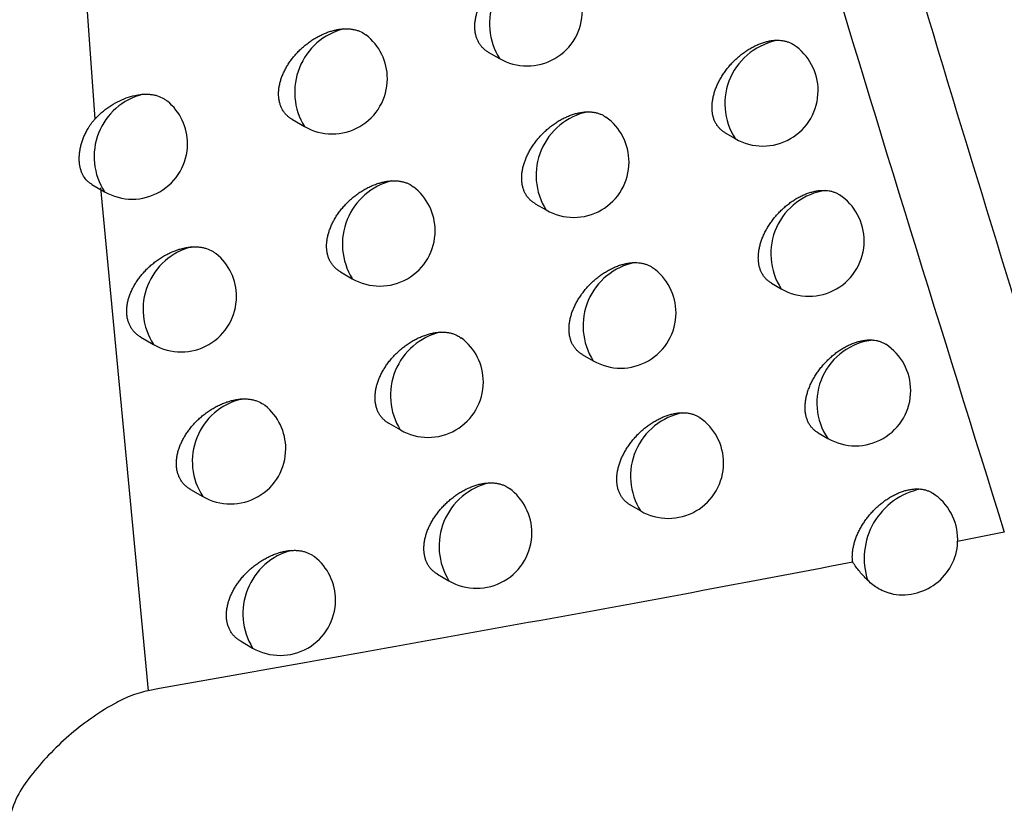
# Model space of a CAD drawing. Header units: millimetres. Extents: x -0.387 to 0.594, y -0.166 to 0.447.
# Tile 103 of 109: x 0.466 to 0.475, y 0.198 to 0.205. Entities that reach past the tile are written whole.
import ezdxf

# ---------------------------------------------------------------- set-up
doc = ezdxf.new("R2010")
doc.units = ezdxf.units.MM
doc.layers.add('FORMAT', color=7, linetype='Continuous')

msp = doc.modelspace()

# ---------------------------------------------------------------- linework, layer by layer
at = {"layer": 'FORMAT', "color": 7, "linetype": 'Continuous', "lineweight": 25}
for p, q in [((0.465969, 0.212741), (0.466546, 0.204415)), ((0.470106, 0.205022), (0.470207, 0.204964)), ((0.468334, 0.204412), (0.468443, 0.204349)), ((0.472248, 0.204293), (0.472339, 0.20424)), ((0.466521, 0.203826), (0.466635, 0.20376)), ((0.466599, 0.203796), (0.467029, 0.199249)), ((0.470529, 0.203652), (0.470629, 0.203595)), ((0.468768, 0.203037), (0.468875, 0.202974)), ((0.472666, 0.202934), (0.472756, 0.202882)), ((0.466963, 0.202446), (0.467078, 0.202379)), ((0.470956, 0.202288), (0.471054, 0.202232)), ((0.469205, 0.201667), (0.469311, 0.201606)), ((0.473089, 0.201581), (0.473177, 0.20153)), ((0.467411, 0.201069), (0.467524, 0.201004)), ((0.471388, 0.20093), (0.471484, 0.200874)), ((0.474773, 0.200682), (0.474349, 0.200597)), ((0.469646, 0.200302), (0.46975, 0.200242)), ((0.467863, 0.199699), (0.467974, 0.199635))]:
    msp.add_line(p, q, dxfattribs=at)
for centre, radius, start, end in [((0.470704, 0.205276), 0.0005872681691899, 102.330238, 212.190365), ((0.470457, 0.205397), 0.0005, 240.0017, 0), ((0.468945, 0.20466), 0.0005907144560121, 104.284497, 211.803423), ((0.468693, 0.204782), 0.0005, 0, 52.218135), ((0.472826, 0.204556), 0.0005803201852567, 98.817652, 212.965358), ((0.472589, 0.204673), 0.0005, 0, 56.188195), ((0.468693, 0.204782), 0.0005, 240.0017, 0), ((0.472589, 0.204673), 0.0005, 240.0017, 0), ((0.46712, 0.204078), 0.0005797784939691, 103.91445, 213.30853), ((0.466885, 0.204193), 0.0005000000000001, 360, 50.367724), ((0.471124, 0.203908), 0.000586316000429, 101.845878, 212.298604), ((0.470879, 0.204028), 0.0005, 0, 54.411218), ((0.466885, 0.204193), 0.0005000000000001, 240.0017, 360), ((0.470879, 0.204028), 0.0005, 240.0017, 0), ((0.469376, 0.203286), 0.0005900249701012, 103.915799, 211.882977), ((0.469125, 0.203407), 0.0005, 0, 52.692665), ((0.47324, 0.203199), 0.0005787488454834, 98.097968, 213.14406), ((0.473006, 0.203315), 0.0005, 0, 56.500653), ((0.469125, 0.203407), 0.0005, 240.0017, 0), ((0.467562, 0.202698), 0.0005792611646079, 103.613343, 213.382294), ((0.473006, 0.203315), 0.0005, 240.0017, 0), ((0.467328, 0.202812), 0.0005, 0, 50.808663), ((0.471548, 0.202546), 0.0005852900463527, 101.330763, 212.415098), ((0.471304, 0.202665), 0.0005, 0, 54.759158), ((0.467328, 0.202812), 0.0005, 240.0017, 0), ((0.471304, 0.202665), 0.0005, 240.0017, 0), ((0.46981, 0.201918), 0.0005892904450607, 103.525367, 211.967517), ((0.469561, 0.202039), 0.0005, 0, 53.095411), ((0.473649, 0.201851), 0.0005714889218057, 96.424432, 214.241067), ((0.473427, 0.201963), 0.0005, 0, 56.800576), ((0.469561, 0.202039), 0.0005, 240.0017, 0), ((0.473427, 0.201963), 0.0005, 240.0017, 0), ((0.468007, 0.201323), 0.000578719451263, 103.295674, 213.459501), ((0.467774, 0.201437), 0.0005000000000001, 0, 51.235089), ((0.471976, 0.201188), 0.0005841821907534, 100.782459, 212.540817), ((0.471734, 0.201307), 0.0005, 0, 55.093325), ((0.467774, 0.201437), 0.0005000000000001, 240.0017, 0), ((0.471734, 0.201307), 0.0005, 240.0017, 0), ((0.470249, 0.200555), 0.0005885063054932, 103.11175, 212.05755), ((0.47, 0.200675), 0.0005, 0, 53.485431), ((0.474144, 0.200446), 0.0006384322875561, 101.583365, 198.277001), ((0.473852, 0.200616), 0.0005, 0, 57.199381), ((0.47, 0.200675), 0.0005, 240.0017, 0), ((0.473852, 0.200616), 0.0005, 260.457349, 0), ((0.468477, 0.199946), 0.0005913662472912, 104.768042, 211.73288), ((0.468224, 0.200068), 0.0005, 0, 51.647056), ((0.468224, 0.200068), 0.0005, 240.0017, 0)]:
    msp.add_arc(centre, radius, start, end, dxfattribs=at)
for points, knots in [([(0.4875129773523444, 0.1841416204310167), (0.4868333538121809, 0.1863377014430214), (0.4854589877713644, 0.1907787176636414), (0.4835633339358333, 0.1976200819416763), (0.4817841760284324, 0.2046273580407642), (0.4801489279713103, 0.211760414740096), (0.4786557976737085, 0.2190075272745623), (0.4773053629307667, 0.2263641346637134), (0.4760973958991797, 0.2338289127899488), (0.475033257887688, 0.2414054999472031), (0.473908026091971, 0.2508245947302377), (0.4728484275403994, 0.2621778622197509), (0.4720413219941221, 0.2755886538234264), (0.4716182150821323, 0.2892640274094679), (0.4716877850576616, 0.298592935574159), (0.4717225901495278, 0.3032600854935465)], [0, 0, 0, 0, 0.0622011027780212, 0.1257859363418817, 0.1893965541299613, 0.2530847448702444, 0.3167987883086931, 0.3803835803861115, 0.4439938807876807, 0.5076814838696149, 0.5713950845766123, 0.6782397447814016, 0.7852056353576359, 0.892540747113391, 0.9999999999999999, 0.9999999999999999, 0.9999999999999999, 0.9999999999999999]), ([(0.4757252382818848, 0.1999914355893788), (0.4747762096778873, 0.2030641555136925), (0.4728774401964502, 0.2092119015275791), (0.4703830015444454, 0.2184078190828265), (0.4681327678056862, 0.2274445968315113), (0.4668248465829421, 0.2333969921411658), (0.4661706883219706, 0.2363740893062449)], [0, 0, 0, 0, 0.2640831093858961, 0.528364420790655, 0.7641109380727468, 1, 1, 1, 1]), ([(0.4688779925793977, 0.2213939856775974), (0.4697293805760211, 0.218144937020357), (0.4710785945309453, 0.2129960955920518), (0.4730748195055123, 0.2061309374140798), (0.4742071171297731, 0.2024982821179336), (0.4747733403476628, 0.2006817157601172)], [0, 0, 0, 0, 0.4609146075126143, 0.7304218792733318, 1, 1, 1, 1]), ([(0.4701059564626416, 0.2050222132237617), (0.4701046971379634, 0.2050228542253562), (0.4700946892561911, 0.2050279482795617), (0.470077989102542, 0.2050403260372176), (0.4700559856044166, 0.2050594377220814), (0.47003656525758, 0.205081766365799), (0.4700201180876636, 0.2051062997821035), (0.4700067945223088, 0.2051326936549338), (0.4699964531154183, 0.205160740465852), (0.4699889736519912, 0.205190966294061), (0.4699846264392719, 0.2052225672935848), (0.4699833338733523, 0.2052550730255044), (0.4699849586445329, 0.2052883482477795), (0.4699895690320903, 0.2053228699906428), (0.4699971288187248, 0.2053579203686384), (0.4700074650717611, 0.2053930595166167), (0.4700204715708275, 0.2054282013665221), (0.4700362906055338, 0.2054636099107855), (0.4700547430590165, 0.2054987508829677), (0.470075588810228, 0.2055332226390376), (0.4700987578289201, 0.2055669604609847), (0.470124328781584, 0.2055999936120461), (0.4701520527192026, 0.2056319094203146), (0.4701816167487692, 0.2056623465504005), (0.4702129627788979, 0.2056912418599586), (0.4702460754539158, 0.205718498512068), (0.4702805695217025, 0.2057437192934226), (0.4703160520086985, 0.2057666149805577), (0.4703524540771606, 0.2057871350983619), (0.470389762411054, 0.2058051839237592), (0.4704273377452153, 0.2058203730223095), (0.4704647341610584, 0.2058325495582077), (0.4705018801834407, 0.2058417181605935), (0.4705388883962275, 0.20584779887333), (0.4705643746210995, 0.205849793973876), (0.4705774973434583, 0.2058501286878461), (0.4705786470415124, 0.205850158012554)], [0, 0, 0, 0, 0.0044329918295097, 0.0352290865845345, 0.0662477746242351, 0.0979781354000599, 0.1299583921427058, 0.1599327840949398, 0.1901215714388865, 0.2209910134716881, 0.252097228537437, 0.2815506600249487, 0.3112096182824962, 0.3415146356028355, 0.3720416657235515, 0.4015005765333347, 0.4311597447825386, 0.46144340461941, 0.4919397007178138, 0.5219095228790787, 0.552079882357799, 0.5828738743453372, 0.6138796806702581, 0.6446400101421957, 0.6756062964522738, 0.7072152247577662, 0.7390435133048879, 0.7705316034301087, 0.802234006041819, 0.8346105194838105, 0.8672195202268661, 0.89904200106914, 0.9310865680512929, 0.9638361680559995, 0.9968316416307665, 1, 1, 1, 1]), ([(0.4683340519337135, 0.2044123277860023), (0.4683326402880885, 0.2044130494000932), (0.4683222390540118, 0.2044183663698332), (0.4683049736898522, 0.2044311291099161), (0.4682823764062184, 0.204450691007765), (0.4682624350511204, 0.2044734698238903), (0.4682456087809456, 0.2044983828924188), (0.4682320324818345, 0.2045250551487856), (0.4682215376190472, 0.2045532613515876), (0.4682139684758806, 0.2045836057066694), (0.4682096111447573, 0.2046152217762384), (0.4682083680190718, 0.2046476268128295), (0.4682100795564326, 0.2046806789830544), (0.4682148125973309, 0.2047149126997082), (0.4682225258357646, 0.2047496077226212), (0.4682330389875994, 0.2047843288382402), (0.4682462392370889, 0.2048189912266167), (0.4682622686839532, 0.2048538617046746), (0.4682809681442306, 0.2048884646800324), (0.4683021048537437, 0.2049224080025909), (0.4683256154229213, 0.2049556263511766), (0.468351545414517, 0.2049881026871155), (0.4683797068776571, 0.2050195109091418), (0.468409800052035, 0.2050494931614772), (0.4684417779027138, 0.205077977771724), (0.4684755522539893, 0.2051048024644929), (0.4685108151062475, 0.2051296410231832), (0.4685471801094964, 0.2051521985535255), (0.4685845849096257, 0.2051724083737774), (0.4686229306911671, 0.2051901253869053), (0.4686603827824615, 0.2052045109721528), (0.4686964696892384, 0.2052157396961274), (0.4687310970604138, 0.2052240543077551), (0.4687656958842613, 0.2052300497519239), (0.4687883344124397, 0.2052317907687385), (0.4687996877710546, 0.2052326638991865)], [0, 0, 0, 0, 0.004933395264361, 0.03635005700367, 0.0679963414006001, 0.1003796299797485, 0.1330229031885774, 0.1633709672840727, 0.1939379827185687, 0.2252015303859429, 0.2567078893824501, 0.2863745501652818, 0.3162486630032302, 0.3467745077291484, 0.3775240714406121, 0.4071811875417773, 0.4370389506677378, 0.4675207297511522, 0.4982142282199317, 0.5285061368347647, 0.5589988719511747, 0.5901138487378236, 0.6214392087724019, 0.6527369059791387, 0.6842420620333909, 0.7163924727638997, 0.7487623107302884, 0.7810142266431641, 0.8134841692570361, 0.8466389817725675, 0.8800296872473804, 0.9095869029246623, 0.9393119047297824, 0.9695645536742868, 1, 1, 1, 1]), ([(0.4687996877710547, 0.2052326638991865), (0.4688108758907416, 0.2052329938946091), (0.4688333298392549, 0.2052336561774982), (0.4688658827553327, 0.205230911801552), (0.468897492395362, 0.2052253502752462), (0.4689371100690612, 0.2052137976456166), (0.4689716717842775, 0.2051978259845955), (0.4689931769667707, 0.2051816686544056), (0.4689993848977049, 0.2051770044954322)], [0, 0, 0, 0, 0.1448973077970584, 0.2908010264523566, 0.4398785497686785, 0.5900525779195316, 0.8816599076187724, 1, 1, 1, 1]), ([(0.472248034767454, 0.204293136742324), (0.4722469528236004, 0.2042936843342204), (0.4722373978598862, 0.2042985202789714), (0.4722213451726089, 0.2043104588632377), (0.4722000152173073, 0.2043290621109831), (0.4721811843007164, 0.204350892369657), (0.4721651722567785, 0.2043750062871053), (0.472152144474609, 0.2044010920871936), (0.4721419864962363, 0.2044289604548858), (0.4721346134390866, 0.2044590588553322), (0.4721302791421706, 0.2044906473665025), (0.4721289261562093, 0.204523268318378), (0.4721304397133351, 0.2045567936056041), (0.4721348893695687, 0.2045916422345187), (0.4721422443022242, 0.2046270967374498), (0.4721523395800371, 0.2046627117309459), (0.4721650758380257, 0.2046983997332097), (0.4721805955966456, 0.2047344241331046), (0.4721986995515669, 0.2047701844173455), (0.472219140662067, 0.2048052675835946), (0.4722418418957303, 0.2048396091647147), (0.4722669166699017, 0.2048732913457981), (0.4722940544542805, 0.2049058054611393), (0.4723229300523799, 0.2049367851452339), (0.4723534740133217, 0.2049661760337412), (0.4723857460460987, 0.2049939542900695), (0.4724192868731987, 0.2050196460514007), (0.4724536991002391, 0.205042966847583), (0.4724889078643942, 0.2050638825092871), (0.472524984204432, 0.2050823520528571), (0.4725612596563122, 0.2050979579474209), (0.4725972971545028, 0.2051105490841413), (0.472633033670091, 0.2051201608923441), (0.4726686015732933, 0.2051266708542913), (0.4727036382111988, 0.2051301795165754), (0.4727260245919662, 0.205129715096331), (0.472737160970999, 0.2051294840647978)], [0, 0, 0, 0, 0.0038086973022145, 0.0336357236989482, 0.0636758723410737, 0.0943947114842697, 0.1253507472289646, 0.154608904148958, 0.1840744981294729, 0.2141973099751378, 0.2445482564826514, 0.2734495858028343, 0.3025521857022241, 0.3322879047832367, 0.3622414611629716, 0.391159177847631, 0.4202745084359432, 0.4500079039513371, 0.4799525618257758, 0.5092436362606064, 0.5387326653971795, 0.5688397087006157, 0.5991576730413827, 0.6290087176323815, 0.6590617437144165, 0.689747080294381, 0.7206490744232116, 0.7509962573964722, 0.7815513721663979, 0.8127613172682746, 0.8441973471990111, 0.8747518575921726, 0.9055195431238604, 0.9369629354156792, 0.9686414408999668, 1, 1, 1, 1]), ([(0.472737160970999, 0.2051294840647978), (0.4727473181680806, 0.2051286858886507), (0.4727677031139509, 0.2051270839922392), (0.4727967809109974, 0.205120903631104), (0.4728245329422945, 0.2051117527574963), (0.4728482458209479, 0.2051009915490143), (0.4728616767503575, 0.2050921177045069), (0.4728672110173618, 0.2050884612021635)], [0, 0, 0, 0, 0.208395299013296, 0.4182381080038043, 0.6326456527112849, 0.8486302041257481, 1, 1, 1, 1]), ([(0.4665462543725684, 0.2044151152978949), (0.4665610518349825, 0.2044304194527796), (0.466616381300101, 0.2044876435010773), (0.4667317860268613, 0.2045695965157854), (0.4668688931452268, 0.2046268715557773), (0.4669504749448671, 0.2046371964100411), (0.4669805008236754, 0.2046409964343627)], [0, 0, 0, 0, 0.1220618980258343, 0.4564038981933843, 0.7999314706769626, 1, 1, 1, 1]), ([(0.4669805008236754, 0.2046409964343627), (0.4669920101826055, 0.2046415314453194), (0.4670151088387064, 0.2046426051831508), (0.4670487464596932, 0.204640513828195), (0.4670814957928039, 0.2046355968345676), (0.4671228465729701, 0.2046250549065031), (0.4671603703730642, 0.2046084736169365), (0.4671895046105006, 0.2045901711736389), (0.4672004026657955, 0.2045807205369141), (0.4672038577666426, 0.2045777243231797)], [0, 0, 0, 0, 0.1319187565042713, 0.2647537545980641, 0.4004782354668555, 0.5372010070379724, 0.802688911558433, 0.9374448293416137, 1, 1, 1, 1]), ([(0.4665214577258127, 0.2038259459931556), (0.4665206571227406, 0.2038262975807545), (0.4665111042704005, 0.2038304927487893), (0.4664967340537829, 0.2038419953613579), (0.4664699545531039, 0.2038646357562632), (0.4664485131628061, 0.2038926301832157), (0.4664315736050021, 0.2039249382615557), (0.4664177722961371, 0.2039606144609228), (0.4664090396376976, 0.2040006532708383), (0.4664056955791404, 0.2040439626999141), (0.4664058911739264, 0.2040778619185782), (0.466408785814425, 0.2041129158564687), (0.4664144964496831, 0.2041492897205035), (0.4664230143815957, 0.2041861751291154), (0.4664342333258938, 0.2042230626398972), (0.4664481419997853, 0.2042598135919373), (0.4664650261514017, 0.2042966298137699), (0.4664822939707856, 0.2043281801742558), (0.4665032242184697, 0.204361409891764), (0.4665232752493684, 0.204389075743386), (0.4665403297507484, 0.2044083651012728), (0.4665460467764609, 0.2044148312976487)], [0, 0, 0, 0, 0.0046417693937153, 0.0553859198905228, 0.104231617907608, 0.2034881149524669, 0.2540021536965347, 0.3043822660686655, 0.4068257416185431, 0.4590080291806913, 0.5098118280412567, 0.5609683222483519, 0.6132392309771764, 0.6658965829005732, 0.7166288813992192, 0.767718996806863, 0.8199501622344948, 0.8725848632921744, 0.9041968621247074, 0.9678847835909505, 1, 1, 1, 1]), ([(0.4705292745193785, 0.203652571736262), (0.4705280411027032, 0.2036531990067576), (0.4705181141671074, 0.2036582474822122), (0.4705015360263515, 0.2036705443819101), (0.4704796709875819, 0.2036895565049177), (0.4704603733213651, 0.2037117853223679), (0.4704440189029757, 0.2037362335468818), (0.4704307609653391, 0.2037625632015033), (0.4704204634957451, 0.2037905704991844), (0.470413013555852, 0.2038207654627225), (0.4704086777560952, 0.2038523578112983), (0.4704073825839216, 0.2038848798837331), (0.470408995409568, 0.2039181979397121), (0.4704135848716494, 0.2039527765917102), (0.4704211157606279, 0.2039878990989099), (0.4704314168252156, 0.2040231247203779), (0.4704443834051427, 0.2040583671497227), (0.4704601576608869, 0.2040938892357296), (0.4704785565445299, 0.2041291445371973), (0.4704993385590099, 0.2041637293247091), (0.4705224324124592, 0.204197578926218), (0.4705479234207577, 0.2042307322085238), (0.4705755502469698, 0.2042627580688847), (0.4706049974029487, 0.2042932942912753), (0.4706362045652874, 0.2043222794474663), (0.4706691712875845, 0.2043496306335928), (0.470703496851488, 0.2043749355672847), (0.4707387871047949, 0.2043979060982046), (0.4707749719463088, 0.204418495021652), (0.470812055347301, 0.2044366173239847), (0.4708493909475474, 0.2044518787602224), (0.4708865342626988, 0.2044641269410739), (0.4709234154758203, 0.2044733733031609), (0.4709601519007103, 0.2044795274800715), (0.4709869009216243, 0.2044817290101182), (0.4710013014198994, 0.2044820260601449), (0.4710038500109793, 0.2044820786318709)], [0, 0, 0, 0, 0.0043486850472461, 0.0349996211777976, 0.0658715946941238, 0.0974496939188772, 0.1292755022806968, 0.1591552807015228, 0.1892483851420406, 0.2200184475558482, 0.2510238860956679, 0.2804169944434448, 0.3100151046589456, 0.3402576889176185, 0.3707217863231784, 0.4001247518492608, 0.4297277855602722, 0.459955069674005, 0.4903950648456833, 0.5202837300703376, 0.5503727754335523, 0.5810854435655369, 0.6120101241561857, 0.6426447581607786, 0.6734849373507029, 0.7049669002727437, 0.736668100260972, 0.7679842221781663, 0.7995137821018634, 0.831714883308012, 0.8641476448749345, 0.8957712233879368, 0.9276155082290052, 0.9601602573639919, 0.9929491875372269, 1, 1, 1, 1]), ([(0.4710038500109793, 0.2044820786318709), (0.4710145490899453, 0.204481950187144), (0.4710360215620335, 0.2044816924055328), (0.4710669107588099, 0.2044775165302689), (0.4710967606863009, 0.2044705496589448), (0.4711245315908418, 0.2044602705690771), (0.4711494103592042, 0.2044488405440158), (0.4711625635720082, 0.2044381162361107), (0.4711685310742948, 0.204433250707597)], [0, 0, 0, 0, 0.1694145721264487, 0.3400058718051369, 0.5143080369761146, 0.6898922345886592, 0.8593067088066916, 1, 1, 1, 1]), ([(0.4692341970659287, 0.2038587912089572), (0.4692453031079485, 0.2038590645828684), (0.4692675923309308, 0.2038596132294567), (0.4692998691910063, 0.2038566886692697), (0.4693311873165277, 0.2038509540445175), (0.4693606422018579, 0.2038420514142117), (0.4693942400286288, 0.203828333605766), (0.4694146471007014, 0.2038135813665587), (0.4694273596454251, 0.2038043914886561)], [0, 0, 0, 0, 0.1487129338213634, 0.2984587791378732, 0.4514619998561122, 0.6055905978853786, 0.7543034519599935, 1, 1, 1, 1]), ([(0.4687676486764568, 0.2030367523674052), (0.4687662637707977, 0.2030374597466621), (0.4687559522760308, 0.2030427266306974), (0.4687388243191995, 0.2030553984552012), (0.4687163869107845, 0.2030748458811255), (0.4686965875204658, 0.2030975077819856), (0.4686798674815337, 0.2031223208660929), (0.468666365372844, 0.2031489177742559), (0.4686559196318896, 0.203177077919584), (0.4686483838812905, 0.2032073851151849), (0.4686440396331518, 0.2032389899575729), (0.4686427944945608, 0.2032714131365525), (0.4686444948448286, 0.2033045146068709), (0.4686492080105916, 0.2033388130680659), (0.4686568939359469, 0.2033735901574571), (0.4686673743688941, 0.2034084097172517), (0.4686805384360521, 0.2034431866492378), (0.4686965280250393, 0.2034781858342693), (0.4687151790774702, 0.2035129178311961), (0.4687362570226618, 0.2035469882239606), (0.4687596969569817, 0.203580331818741), (0.4687855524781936, 0.2036129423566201), (0.4688136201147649, 0.2036444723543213), (0.4688435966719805, 0.203674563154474), (0.4688754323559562, 0.2037031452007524), (0.4689090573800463, 0.2037300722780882), (0.4689441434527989, 0.2037550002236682), (0.4689803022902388, 0.2037776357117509), (0.4690174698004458, 0.2037979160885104), (0.4690555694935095, 0.2038157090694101), (0.469093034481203, 0.2038302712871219), (0.4691294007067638, 0.203841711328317), (0.4691645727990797, 0.2038502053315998), (0.4691997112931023, 0.2038562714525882), (0.4692226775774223, 0.2038579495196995), (0.4692341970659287, 0.2038587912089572)], [0, 0, 0, 0, 0.0048543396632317, 0.0361436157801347, 0.0676609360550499, 0.0999094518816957, 0.1324155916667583, 0.1626993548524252, 0.1932011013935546, 0.224395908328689, 0.2558321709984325, 0.2854774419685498, 0.3153298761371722, 0.3458332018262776, 0.3765600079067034, 0.4062022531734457, 0.4360452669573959, 0.4665130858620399, 0.4971930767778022, 0.5274411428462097, 0.5578902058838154, 0.5889626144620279, 0.6202460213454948, 0.6514467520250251, 0.6828548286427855, 0.7149083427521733, 0.7471815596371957, 0.7792789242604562, 0.811593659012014, 0.8445914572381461, 0.8778246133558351, 0.9079031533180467, 0.9381607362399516, 0.9689825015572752, 1, 1, 1, 1]), ([(0.4726662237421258, 0.2029342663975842), (0.4726651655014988, 0.2029348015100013), (0.4726556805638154, 0.2029395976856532), (0.4726397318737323, 0.2029514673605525), (0.4726185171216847, 0.2029699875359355), (0.4725997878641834, 0.2029917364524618), (0.472583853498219, 0.2030157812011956), (0.4725708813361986, 0.2030418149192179), (0.4725607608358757, 0.2030696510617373), (0.4725534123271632, 0.203099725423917), (0.4725490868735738, 0.2031313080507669), (0.4725477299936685, 0.2031639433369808), (0.4725492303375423, 0.2031975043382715), (0.4725536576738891, 0.2032324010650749), (0.4725609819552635, 0.2032679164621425), (0.4725710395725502, 0.2033036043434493), (0.4725837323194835, 0.2033393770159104), (0.4725992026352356, 0.2033754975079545), (0.4726172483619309, 0.2034113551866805), (0.4726376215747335, 0.2034465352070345), (0.4726602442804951, 0.2034809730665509), (0.4726852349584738, 0.2035147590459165), (0.4727122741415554, 0.203547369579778), (0.4727410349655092, 0.2035784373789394), (0.4727714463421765, 0.2036079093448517), (0.4728035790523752, 0.2036357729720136), (0.4728369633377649, 0.2036615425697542), (0.4728712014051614, 0.2036849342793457), (0.4729062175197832, 0.2037059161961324), (0.4729420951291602, 0.2037244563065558), (0.4729781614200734, 0.2037401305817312), (0.4730139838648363, 0.2037527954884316), (0.4730494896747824, 0.203762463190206), (0.4730848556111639, 0.2037691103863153), (0.4731148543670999, 0.2037720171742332), (0.4731395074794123, 0.2037726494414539), (0.4731524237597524, 0.2037720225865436), (0.4731588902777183, 0.2037717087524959)], [0, 0, 0, 0, 0.003722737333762, 0.0333666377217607, 0.0632219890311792, 0.093750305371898, 0.1245136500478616, 0.1536260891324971, 0.1829446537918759, 0.2129160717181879, 0.2431140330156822, 0.2718947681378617, 0.3008758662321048, 0.3304872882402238, 0.3603156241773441, 0.3891149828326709, 0.4181112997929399, 0.4477239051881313, 0.4775472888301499, 0.5066994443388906, 0.5360489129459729, 0.566014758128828, 0.5961911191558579, 0.6258686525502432, 0.655747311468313, 0.686255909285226, 0.7169804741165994, 0.7471200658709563, 0.777466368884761, 0.8084637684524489, 0.8396859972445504, 0.8700150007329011, 0.9005555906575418, 0.9317666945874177, 0.9632110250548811, 0.9815816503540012, 1, 1, 1, 1]), ([(0.4731588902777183, 0.2037717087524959), (0.4731689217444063, 0.2037707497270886), (0.4731890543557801, 0.2037688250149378), (0.4732177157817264, 0.2037621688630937), (0.4732449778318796, 0.2037524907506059), (0.4732663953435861, 0.2037423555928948), (0.4732778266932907, 0.2037344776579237), (0.4732815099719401, 0.2037319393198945)], [0, 0, 0, 0, 0.219062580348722, 0.4396467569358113, 0.6650293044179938, 0.8920695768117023, 1, 1, 1, 1]), ([(0.4669626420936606, 0.2024459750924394), (0.4669611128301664, 0.2024467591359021), (0.4669504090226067, 0.2024522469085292), (0.466932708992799, 0.2024653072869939), (0.4669096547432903, 0.2024852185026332), (0.4668893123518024, 0.2025083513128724), (0.4668721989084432, 0.2025335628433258), (0.4668584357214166, 0.2025604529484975), (0.4668478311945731, 0.2025887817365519), (0.4668401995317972, 0.2026192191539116), (0.4668358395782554, 0.2026508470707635), (0.4668346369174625, 0.2026831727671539), (0.4668364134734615, 0.2027160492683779), (0.4668412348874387, 0.2027500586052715), (0.4668490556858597, 0.2027844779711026), (0.4668596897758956, 0.202818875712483), (0.4668730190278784, 0.2028531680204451), (0.4668891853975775, 0.202887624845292), (0.4669080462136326, 0.2029218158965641), (0.4669293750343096, 0.2029553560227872), (0.4669531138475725, 0.2029881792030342), (0.4669792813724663, 0.203020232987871), (0.4670077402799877, 0.203051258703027), (0.4670382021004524, 0.2030809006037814), (0.4670706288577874, 0.2031090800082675), (0.4671048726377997, 0.2031355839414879), (0.4671406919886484, 0.2031601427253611), (0.4671777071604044, 0.203182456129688), (0.4672158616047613, 0.2032024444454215), (0.4672549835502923, 0.2032199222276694), (0.4672923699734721, 0.2032337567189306), (0.4673275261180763, 0.2032443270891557), (0.4673603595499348, 0.2032520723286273), (0.4673931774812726, 0.2032578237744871), (0.4674147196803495, 0.203259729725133), (0.4674255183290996, 0.2032606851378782)], [0, 0, 0, 0, 0.0053026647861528, 0.0371150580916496, 0.0691621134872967, 0.1019647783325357, 0.1350350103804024, 0.1655739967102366, 0.1963348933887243, 0.2278029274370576, 0.2595179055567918, 0.289243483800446, 0.3191772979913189, 0.3497650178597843, 0.3805770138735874, 0.4102791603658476, 0.440181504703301, 0.4707051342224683, 0.5014389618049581, 0.5318726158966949, 0.562506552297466, 0.593759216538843, 0.6252203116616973, 0.6568317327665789, 0.6886509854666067, 0.7211149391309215, 0.753797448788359, 0.7865504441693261, 0.8195235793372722, 0.8531873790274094, 0.8870887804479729, 0.9149672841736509, 0.9429810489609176, 0.9714176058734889, 1, 1, 1, 1]), ([(0.4674255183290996, 0.2032606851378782), (0.4674369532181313, 0.2032611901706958), (0.4674599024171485, 0.2032622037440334), (0.4674932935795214, 0.2032600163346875), (0.4675257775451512, 0.2032549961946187), (0.4675667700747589, 0.203244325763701), (0.4676038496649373, 0.2032275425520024), (0.4676315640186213, 0.2032099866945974), (0.4676413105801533, 0.2032014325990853), (0.467643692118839, 0.2031993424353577)], [0, 0, 0, 0, 0.1344711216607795, 0.2698762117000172, 0.4082266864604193, 0.5475947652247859, 0.8182193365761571, 0.9555825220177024, 1, 1, 1, 1]), ([(0.4709565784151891, 0.2022884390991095), (0.4709553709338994, 0.2022890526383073), (0.4709455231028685, 0.2022940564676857), (0.4709290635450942, 0.2023062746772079), (0.4709073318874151, 0.2023251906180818), (0.4708881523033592, 0.2023473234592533), (0.4708718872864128, 0.2023716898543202), (0.470858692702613, 0.2023979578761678), (0.4708484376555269, 0.2024259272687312), (0.4708410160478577, 0.2024560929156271), (0.4708366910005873, 0.2024876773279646), (0.4708353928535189, 0.2025202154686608), (0.470836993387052, 0.2025535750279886), (0.4708415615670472, 0.2025882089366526), (0.4708490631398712, 0.2026234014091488), (0.4708593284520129, 0.2026587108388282), (0.4708722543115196, 0.2026940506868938), (0.4708879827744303, 0.2027296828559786), (0.4709063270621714, 0.2027650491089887), (0.4709270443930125, 0.2027997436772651), (0.4709500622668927, 0.2028337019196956), (0.4709754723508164, 0.2028669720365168), (0.4710030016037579, 0.2028991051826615), (0.47103233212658, 0.2029297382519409), (0.4710634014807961, 0.2029588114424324), (0.4710962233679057, 0.2029862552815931), (0.4711303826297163, 0.2030116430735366), (0.4711654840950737, 0.2030346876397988), (0.4712014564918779, 0.203055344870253), (0.4712383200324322, 0.2030735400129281), (0.4712754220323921, 0.20308887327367), (0.4713123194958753, 0.2031011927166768), (0.4713489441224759, 0.2031105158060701), (0.4713854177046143, 0.2031167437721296), (0.4714135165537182, 0.2031191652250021), (0.4714292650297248, 0.2031194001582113), (0.4714332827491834, 0.2031194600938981)], [0, 0, 0, 0, 0.0042624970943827, 0.0347635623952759, 0.0654841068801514, 0.0969052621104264, 0.1285719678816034, 0.1583497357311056, 0.1883397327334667, 0.2190029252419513, 0.2499000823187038, 0.2792235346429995, 0.3087514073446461, 0.3389219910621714, 0.3693135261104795, 0.3986506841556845, 0.4281876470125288, 0.4583483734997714, 0.4887217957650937, 0.518520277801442, 0.5485189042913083, 0.5791408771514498, 0.6099749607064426, 0.6404768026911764, 0.6711837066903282, 0.702531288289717, 0.7340978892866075, 0.7652374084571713, 0.7965894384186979, 0.8286102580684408, 0.8608618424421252, 0.8922837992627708, 0.9239250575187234, 0.9562621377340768, 0.9888416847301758, 1, 1, 1, 1]), ([(0.4714332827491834, 0.2031194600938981), (0.471443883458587, 0.2031192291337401), (0.4714651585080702, 0.2031187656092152), (0.4714957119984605, 0.2031142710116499), (0.4715252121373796, 0.2031069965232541), (0.4715525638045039, 0.2030963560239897), (0.4715755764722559, 0.2030855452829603), (0.4715871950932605, 0.2030758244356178), (0.471591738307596, 0.2030720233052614)], [0, 0, 0, 0, 0.1749987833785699, 0.3512130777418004, 0.5312605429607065, 0.712632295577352, 0.8876309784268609, 1, 1, 1, 1]), ([(0.4692049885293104, 0.2016668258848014), (0.4692036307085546, 0.201667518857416), (0.4691934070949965, 0.2016727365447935), (0.4691764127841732, 0.2016853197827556), (0.4691541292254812, 0.2017046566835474), (0.4691344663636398, 0.2017272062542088), (0.4691178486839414, 0.2017519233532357), (0.469104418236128, 0.2017784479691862), (0.4690940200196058, 0.2018065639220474), (0.4690865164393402, 0.2018368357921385), (0.4690821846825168, 0.2018684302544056), (0.4690809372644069, 0.2019008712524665), (0.4690826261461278, 0.2019340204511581), (0.4690873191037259, 0.2019683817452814), (0.4690949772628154, 0.2020032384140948), (0.469105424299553, 0.202038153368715), (0.4691185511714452, 0.2020730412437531), (0.4691344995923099, 0.2021081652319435), (0.469153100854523, 0.2021430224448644), (0.4691741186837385, 0.2021772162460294), (0.469197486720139, 0.202210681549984), (0.4692232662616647, 0.2022434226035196), (0.4692512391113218, 0.2022750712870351), (0.4692810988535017, 0.2023052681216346), (0.4693127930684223, 0.2023339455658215), (0.4693462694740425, 0.2023609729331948), (0.4693811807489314, 0.2023859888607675), (0.4694171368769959, 0.2024087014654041), (0.4694540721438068, 0.2024290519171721), (0.4694919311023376, 0.2024469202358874), (0.4695294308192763, 0.2024616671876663), (0.4695661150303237, 0.2024733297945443), (0.4696018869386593, 0.2024820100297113), (0.4696376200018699, 0.2024881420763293), (0.4696609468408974, 0.202489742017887), (0.4696726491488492, 0.2024905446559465)], [0, 0, 0, 0, 0.0047721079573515, 0.0359312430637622, 0.0673168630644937, 0.0994279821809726, 0.1317944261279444, 0.1620078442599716, 0.1924382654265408, 0.2235582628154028, 0.2549183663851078, 0.2845338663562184, 0.3143561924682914, 0.3448284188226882, 0.375523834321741, 0.4051421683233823, 0.43496132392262, 0.4654058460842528, 0.4960629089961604, 0.5262589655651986, 0.556656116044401, 0.587677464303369, 0.618910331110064, 0.6500080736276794, 0.6813129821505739, 0.7132632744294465, 0.7454334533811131, 0.7773731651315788, 0.8095295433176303, 0.8423670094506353, 0.8754392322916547, 0.9060804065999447, 0.9369132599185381, 0.9683514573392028, 1, 1, 1, 1]), ([(0.4696726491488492, 0.2024905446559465), (0.4696836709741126, 0.202490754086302), (0.4697057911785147, 0.2024911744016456), (0.4697377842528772, 0.202488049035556), (0.4697688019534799, 0.2024821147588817), (0.4697979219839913, 0.2024729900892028), (0.4698296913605, 0.2024597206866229), (0.4698485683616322, 0.2024457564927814), (0.4698598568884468, 0.2024374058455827)], [0, 0, 0, 0, 0.1524436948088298, 0.3059462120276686, 0.4627878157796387, 0.6207830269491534, 0.7732266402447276, 1, 1, 1, 1]), ([(0.4730886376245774, 0.2015807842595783), (0.4730876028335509, 0.2015813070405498), (0.4730781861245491, 0.2015860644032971), (0.4730623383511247, 0.2015978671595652), (0.4730412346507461, 0.2016163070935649), (0.4730226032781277, 0.201637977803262), (0.4730067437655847, 0.2016619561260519), (0.4729938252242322, 0.2016879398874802), (0.4729837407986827, 0.2017157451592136), (0.4729764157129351, 0.2017457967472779), (0.4729720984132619, 0.2017773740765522), (0.4729707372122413, 0.2018100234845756), (0.4729722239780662, 0.2018436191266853), (0.4729766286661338, 0.2018785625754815), (0.4729839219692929, 0.2019141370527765), (0.4729939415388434, 0.2019498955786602), (0.4730065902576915, 0.2019857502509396), (0.4730220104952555, 0.2020219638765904), (0.4730399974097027, 0.2020579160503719), (0.4730603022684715, 0.2020931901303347), (0.4730828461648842, 0.2021277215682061), (0.4731077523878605, 0.2021616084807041), (0.47313469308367, 0.2021943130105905), (0.4731633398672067, 0.2022254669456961), (0.4731936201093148, 0.2022550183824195), (0.4732256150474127, 0.2022829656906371), (0.4732588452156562, 0.202308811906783), (0.4732929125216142, 0.2023322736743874), (0.4733277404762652, 0.2023533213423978), (0.4733634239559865, 0.2023719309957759), (0.4733992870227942, 0.2023876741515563), (0.4734348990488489, 0.2024004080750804), (0.4734701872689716, 0.2024101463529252), (0.4735053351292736, 0.2024168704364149), (0.4735362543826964, 0.2024199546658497), (0.473562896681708, 0.2024205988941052), (0.4735777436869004, 0.2024196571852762), (0.4735851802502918, 0.2024191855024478)], [0, 0, 0, 0, 0.0036361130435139, 0.0330890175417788, 0.0627516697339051, 0.0930814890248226, 0.1236441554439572, 0.1526009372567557, 0.1817624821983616, 0.2115723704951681, 0.241607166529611, 0.2702558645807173, 0.2991039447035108, 0.3285793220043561, 0.3582706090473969, 0.3869397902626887, 0.4158051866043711, 0.4452848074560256, 0.4749746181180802, 0.5039768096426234, 0.533175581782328, 0.5629887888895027, 0.5930119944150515, 0.6225066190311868, 0.6522014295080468, 0.6825235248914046, 0.713060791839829, 0.7429853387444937, 0.7731153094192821, 0.8038924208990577, 0.8348930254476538, 0.8649904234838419, 0.895297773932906, 0.9262703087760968, 0.957474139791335, 0.9786996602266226, 1, 1, 1, 1]), ([(0.4735851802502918, 0.2024191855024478), (0.4735950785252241, 0.2024180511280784), (0.4736149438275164, 0.2024157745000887), (0.4736431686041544, 0.2024086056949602), (0.4736698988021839, 0.2023983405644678), (0.4736890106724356, 0.2023889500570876), (0.4736984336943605, 0.2023821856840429), (0.4737002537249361, 0.2023808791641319)], [0, 0, 0, 0, 0.2314646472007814, 0.4645370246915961, 0.7026794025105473, 0.9425733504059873, 1, 1, 1, 1]), ([(0.4674109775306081, 0.2010697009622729), (0.4674094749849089, 0.201070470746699), (0.4673988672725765, 0.2010759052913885), (0.4673813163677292, 0.2010888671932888), (0.4673584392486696, 0.2011086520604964), (0.4673382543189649, 0.2011316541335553), (0.4673212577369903, 0.2011567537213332), (0.4673075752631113, 0.2011835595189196), (0.4672970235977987, 0.2012118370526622), (0.4672894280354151, 0.2012422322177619), (0.4672850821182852, 0.2012738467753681), (0.4672838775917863, 0.2013061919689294), (0.4672856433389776, 0.2013391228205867), (0.4672904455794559, 0.2013732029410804), (0.4672982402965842, 0.2014077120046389), (0.4673088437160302, 0.2014422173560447), (0.4673221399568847, 0.2014766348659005), (0.4673382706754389, 0.201511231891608), (0.4673570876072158, 0.2015455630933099), (0.4673783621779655, 0.2015792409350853), (0.4674020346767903, 0.2016121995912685), (0.467428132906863, 0.2016443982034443), (0.4674565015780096, 0.2016755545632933), (0.4674868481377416, 0.201705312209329), (0.4675191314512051, 0.2017335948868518), (0.4675532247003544, 0.2017602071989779), (0.4675888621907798, 0.201784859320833), (0.4676256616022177, 0.2018072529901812), (0.4676635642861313, 0.2018273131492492), (0.4677024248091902, 0.2018448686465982), (0.4677397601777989, 0.2018588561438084), (0.467775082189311, 0.2018696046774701), (0.467808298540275, 0.2018775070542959), (0.4678414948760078, 0.2018833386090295), (0.4678632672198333, 0.2018852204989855), (0.4678741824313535, 0.2018861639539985)], [0, 0, 0, 0, 0.0052300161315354, 0.0369230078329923, 0.0688490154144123, 0.1015244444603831, 0.1344648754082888, 0.1649578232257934, 0.1956717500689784, 0.2270893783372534, 0.2587525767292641, 0.288481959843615, 0.3184194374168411, 0.3490104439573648, 0.379825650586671, 0.4095398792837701, 0.4394546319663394, 0.4699921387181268, 0.5007405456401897, 0.5311546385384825, 0.5617694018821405, 0.5930047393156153, 0.624449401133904, 0.6559817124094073, 0.6877219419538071, 0.7201077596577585, 0.7527126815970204, 0.7853199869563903, 0.8181469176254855, 0.851663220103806, 0.8854167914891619, 0.9136932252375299, 0.9421125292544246, 0.9709790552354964, 1, 1, 1, 1]), ([(0.4678741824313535, 0.2018861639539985), (0.4678855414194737, 0.2018866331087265), (0.467908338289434, 0.2018875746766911), (0.4679414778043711, 0.2018852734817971), (0.467973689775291, 0.2018801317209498), (0.4680143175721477, 0.2018693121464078), (0.4680509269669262, 0.2018522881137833), (0.4680772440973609, 0.2018355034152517), (0.4680858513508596, 0.2018278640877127), (0.468087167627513, 0.2018266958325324)], [0, 0, 0, 0, 0.1371620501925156, 0.2752767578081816, 0.4163957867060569, 0.5585527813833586, 0.8345928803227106, 0.9747048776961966, 1, 1, 1, 1]), ([(0.471387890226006, 0.2009298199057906), (0.4713867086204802, 0.200930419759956), (0.4713769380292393, 0.2009353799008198), (0.4713605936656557, 0.2009475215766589), (0.4713389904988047, 0.2009663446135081), (0.4713199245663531, 0.2009883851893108), (0.4713037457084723, 0.2010126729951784), (0.4712906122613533, 0.2010388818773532), (0.4712803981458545, 0.2010668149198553), (0.4712730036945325, 0.2010969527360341), (0.4712686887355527, 0.2011285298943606), (0.4712673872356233, 0.2011610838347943), (0.471268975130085, 0.2011944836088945), (0.4712735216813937, 0.2012291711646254), (0.4712809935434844, 0.2012644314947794), (0.4712912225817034, 0.2012998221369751), (0.4713041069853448, 0.2013352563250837), (0.4713197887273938, 0.2013709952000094), (0.4713380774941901, 0.201406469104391), (0.4713587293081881, 0.2014412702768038), (0.4713816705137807, 0.2014753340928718), (0.4714069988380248, 0.2015087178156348), (0.4714344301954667, 0.2015409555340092), (0.4714636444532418, 0.2015716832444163), (0.4714945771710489, 0.2016008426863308), (0.4715272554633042, 0.201628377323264), (0.4715612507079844, 0.2016538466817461), (0.4715961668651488, 0.2016769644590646), (0.4716319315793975, 0.2016976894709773), (0.4716685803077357, 0.2017159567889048), (0.4717054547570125, 0.2017313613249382), (0.4717421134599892, 0.2017437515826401), (0.4717784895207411, 0.2017531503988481), (0.4718147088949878, 0.2017594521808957), (0.4718442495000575, 0.2017621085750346), (0.4718614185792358, 0.2017622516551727), (0.4718669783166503, 0.201762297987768)], [0, 0, 0, 0, 0.0041747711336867, 0.034520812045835, 0.065084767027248, 0.0963438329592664, 0.1278463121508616, 0.1575143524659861, 0.187393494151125, 0.2179419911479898, 0.2487230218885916, 0.2779672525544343, 0.3074152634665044, 0.337504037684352, 0.3678131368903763, 0.3970744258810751, 0.4265351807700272, 0.456618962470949, 0.4869153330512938, 0.5166144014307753, 0.5465132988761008, 0.5770349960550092, 0.6077688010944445, 0.638130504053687, 0.668696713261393, 0.6999022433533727, 0.7313264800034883, 0.762284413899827, 0.7934538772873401, 0.8252891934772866, 0.8573543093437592, 0.8885714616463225, 0.9200064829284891, 0.9521326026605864, 0.9844994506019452, 1, 1, 1, 1]), ([(0.4718669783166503, 0.201762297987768), (0.4718774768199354, 0.2017619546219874), (0.4718985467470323, 0.2017612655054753), (0.4719287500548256, 0.2017564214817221), (0.4719578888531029, 0.2017488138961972), (0.4719847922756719, 0.2017377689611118), (0.472005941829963, 0.2017276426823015), (0.4720160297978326, 0.2017189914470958), (0.4720191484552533, 0.2017163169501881)], [0, 0, 0, 0, 0.1811693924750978, 0.3635971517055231, 0.5499932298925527, 0.7377602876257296, 0.9189295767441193, 1, 1, 1, 1]), ([(0.4696460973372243, 0.2003025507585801), (0.4696447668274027, 0.2003032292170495), (0.4696346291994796, 0.2003083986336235), (0.469617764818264, 0.2003208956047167), (0.4695956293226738, 0.200340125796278), (0.4695760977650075, 0.2003625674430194), (0.469559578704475, 0.20038719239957), (0.4695462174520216, 0.200413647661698), (0.4695358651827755, 0.2004417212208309), (0.4695283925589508, 0.2004719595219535), (0.4695240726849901, 0.2005035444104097), (0.4695228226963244, 0.2005360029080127), (0.4695244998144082, 0.2005691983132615), (0.4695291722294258, 0.2006036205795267), (0.4695368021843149, 0.2006385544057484), (0.4695472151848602, 0.2006735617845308), (0.4695603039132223, 0.2007085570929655), (0.4695762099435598, 0.200743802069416), (0.4695947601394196, 0.2007787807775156), (0.4696157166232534, 0.2008130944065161), (0.4696390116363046, 0.2008466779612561), (0.4696647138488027, 0.2008795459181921), (0.4696925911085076, 0.2009113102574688), (0.4697223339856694, 0.2009416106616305), (0.4697538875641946, 0.2009703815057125), (0.4697872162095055, 0.2009975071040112), (0.4698219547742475, 0.20102260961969), (0.4698577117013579, 0.2010453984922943), (0.4698944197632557, 0.20106581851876), (0.4699320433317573, 0.2010837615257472), (0.4699696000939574, 0.2010987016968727), (0.4700066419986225, 0.2011105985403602), (0.470043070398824, 0.2011194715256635), (0.4700794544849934, 0.201125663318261), (0.4701031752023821, 0.2011271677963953), (0.4701150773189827, 0.2011279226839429)], [0, 0, 0, 0, 0.0046871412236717, 0.0357129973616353, 0.066963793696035, 0.0989344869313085, 0.131158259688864, 0.161295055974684, 0.1916478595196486, 0.2226867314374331, 0.2539643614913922, 0.283541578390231, 0.3133252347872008, 0.3437576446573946, 0.3744128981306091, 0.4039981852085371, 0.4337842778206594, 0.4641960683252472, 0.4948206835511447, 0.5249564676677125, 0.555293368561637, 0.586255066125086, 0.6174287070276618, 0.6484173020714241, 0.67961281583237, 0.7114534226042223, 0.7435140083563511, 0.7752927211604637, 0.8072873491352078, 0.8399609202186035, 0.8728685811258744, 0.9041144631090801, 0.9355662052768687, 0.9676696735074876, 1, 1, 1, 1]), ([(0.4701150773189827, 0.2011279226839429), (0.47012601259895, 0.2011280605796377), (0.4701479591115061, 0.2011283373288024), (0.4701796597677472, 0.2011249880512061), (0.470210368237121, 0.2011188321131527), (0.4702391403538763, 0.2011094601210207), (0.4702690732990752, 0.2010966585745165), (0.4702864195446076, 0.2010835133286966), (0.4702962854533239, 0.2010760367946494)], [0, 0, 0, 0, 0.156467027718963, 0.3140208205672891, 0.4750018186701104, 0.6371668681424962, 0.7936338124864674, 1, 1, 1, 1]), ([(0.4734020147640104, 0.2004103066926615), (0.4734011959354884, 0.2004166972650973), (0.4733990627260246, 0.200433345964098), (0.473397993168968, 0.2004615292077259), (0.4733994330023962, 0.2004951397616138), (0.4734038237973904, 0.2005301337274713), (0.4734110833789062, 0.2005657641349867), (0.4734210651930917, 0.2006015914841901), (0.4734336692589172, 0.2006375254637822), (0.4734490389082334, 0.2006738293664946), (0.4734669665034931, 0.2007098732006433), (0.4734872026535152, 0.2007452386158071), (0.4735096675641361, 0.2007798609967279), (0.4735344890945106, 0.2008138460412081), (0.4735613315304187, 0.2008466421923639), (0.4735898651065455, 0.2008778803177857), (0.4736200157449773, 0.200907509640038), (0.4736518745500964, 0.2009355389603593), (0.4736849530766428, 0.2009614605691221), (0.4737188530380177, 0.2009849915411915), (0.4737534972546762, 0.2010061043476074), (0.4737889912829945, 0.2010247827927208), (0.4738246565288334, 0.2010405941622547), (0.4738600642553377, 0.2010533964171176), (0.4738951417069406, 0.2010632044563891), (0.47393007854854, 0.2010700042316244), (0.4739619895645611, 0.2010732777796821), (0.4739907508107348, 0.2010739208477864), (0.4740076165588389, 0.2010725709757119), (0.4740160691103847, 0.2010718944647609)], [0, 0, 0, 0, 0.022832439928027, 0.0594829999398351, 0.0963885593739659, 0.1340964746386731, 0.1720805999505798, 0.208759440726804, 0.2456894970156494, 0.2834062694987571, 0.3213924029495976, 0.3584749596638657, 0.3958092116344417, 0.4339305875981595, 0.4723211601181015, 0.5099965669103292, 0.5479280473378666, 0.5866622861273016, 0.6256720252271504, 0.6638612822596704, 0.7023129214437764, 0.741591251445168, 0.7811551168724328, 0.8195469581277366, 0.8582065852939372, 0.897714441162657, 0.9375171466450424, 0.9686856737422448, 1, 1, 1, 1]), ([(0.4740160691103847, 0.2010718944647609), (0.4740258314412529, 0.2010705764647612), (0.4740454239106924, 0.2010679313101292), (0.4740731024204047, 0.2010600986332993), (0.4740992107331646, 0.2010497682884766), (0.4741149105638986, 0.2010403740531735), (0.4741226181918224, 0.2010357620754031)], [0, 0, 0, 0, 0.2482614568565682, 0.4982473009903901, 0.7536710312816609, 1, 1, 1, 1]), ([(0.4678628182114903, 0.1996992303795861), (0.4678613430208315, 0.1996999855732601), (0.4678508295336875, 0.1997053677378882), (0.4678334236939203, 0.1997182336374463), (0.4678107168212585, 0.1997378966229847), (0.4677906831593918, 0.1997607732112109), (0.467773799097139, 0.1997857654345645), (0.4677601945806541, 0.1998124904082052), (0.467749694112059, 0.1998407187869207), (0.467742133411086, 0.1998710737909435), (0.4677378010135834, 0.1999026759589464), (0.4677365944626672, 0.1999350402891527), (0.467738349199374, 0.1999680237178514), (0.4677431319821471, 0.2000021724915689), (0.4677509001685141, 0.2000367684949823), (0.4677614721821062, 0.2000713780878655), (0.4677747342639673, 0.2001059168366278), (0.4677908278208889, 0.2001406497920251), (0.4678095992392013, 0.2001751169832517), (0.4678308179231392, 0.200208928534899), (0.4678544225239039, 0.2002420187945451), (0.4678804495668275, 0.2002743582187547), (0.4679087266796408, 0.2003056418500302), (0.4679389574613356, 0.2003355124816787), (0.4679710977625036, 0.2003638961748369), (0.4680050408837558, 0.2003906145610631), (0.468040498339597, 0.2004153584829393), (0.468077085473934, 0.2004378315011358), (0.4681147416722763, 0.2004579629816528), (0.4681533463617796, 0.2004755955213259), (0.468190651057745, 0.2004897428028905), (0.4682261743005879, 0.2005006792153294), (0.4682598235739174, 0.2005087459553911), (0.4682934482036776, 0.2005146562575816), (0.4683154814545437, 0.2005165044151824), (0.4683265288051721, 0.2005174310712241)], [0, 0, 0, 0, 0.0051530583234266, 0.0367251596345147, 0.0685286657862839, 0.1010755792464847, 0.1338850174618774, 0.1643266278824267, 0.1949882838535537, 0.226350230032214, 0.2579563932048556, 0.2876816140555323, 0.3176147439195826, 0.3482008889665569, 0.3790111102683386, 0.4087286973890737, 0.4386470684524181, 0.4691894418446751, 0.4999433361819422, 0.530330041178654, 0.5609177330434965, 0.5921275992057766, 0.6235475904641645, 0.6549952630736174, 0.686650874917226, 0.7189527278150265, 0.7514741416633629, 0.7839335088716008, 0.8166119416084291, 0.8499782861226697, 0.8835814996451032, 0.9122941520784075, 0.9411582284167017, 0.9704970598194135, 1, 1, 1, 1]), ([(0.4683265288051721, 0.2005174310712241), (0.4683378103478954, 0.2005178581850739), (0.4683604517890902, 0.2005187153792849), (0.4683933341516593, 0.200516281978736), (0.4684252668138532, 0.2005109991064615), (0.4684655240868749, 0.2005000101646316), (0.4685016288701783, 0.200482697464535), (0.4685265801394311, 0.2004667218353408), (0.4685340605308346, 0.2004600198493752), (0.468534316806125, 0.2004597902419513)], [0, 0, 0, 0, 0.1400076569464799, 0.2809877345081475, 0.4250344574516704, 0.5701406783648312, 0.8519075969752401, 0.9949264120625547, 1, 1, 1, 1]), ([(0.4734020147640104, 0.2004103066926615), (0.4728866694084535, 0.2003121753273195), (0.4718556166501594, 0.2001158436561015), (0.4702739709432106, 0.1998286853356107), (0.4686689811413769, 0.1995420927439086), (0.4675757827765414, 0.1993468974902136), (0.4670289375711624, 0.1992492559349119)], [0, 0, 0, 0, 0.250432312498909, 0.5010405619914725, 0.7504079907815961, 1, 1, 1, 1]), ([(0.4735380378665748, 0.2002462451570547), (0.473536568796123, 0.2002476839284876), (0.4735231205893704, 0.2002608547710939), (0.4734982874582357, 0.2002868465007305), (0.4734646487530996, 0.2003258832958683), (0.4734323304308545, 0.2003669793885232), (0.4734121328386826, 0.200395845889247), (0.4734020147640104, 0.2004103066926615)], [0, 0, 0, 0, 0.0294366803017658, 0.2694701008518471, 0.510604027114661, 0.7548348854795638, 1, 1, 1, 1]), ([(0.4737691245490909, 0.2001226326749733), (0.4737674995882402, 0.200122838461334), (0.4737549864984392, 0.20012442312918), (0.4737313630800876, 0.2001305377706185), (0.4736984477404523, 0.200141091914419), (0.4736655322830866, 0.2001552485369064), (0.4736270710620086, 0.2001758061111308), (0.4735835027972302, 0.200204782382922), (0.4735532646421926, 0.200232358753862), (0.4735380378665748, 0.2002462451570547)], [0, 0, 0, 0, 0.0199857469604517, 0.1539012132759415, 0.2897649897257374, 0.4266225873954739, 0.5655298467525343, 0.7812174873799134, 1, 1, 1, 1]), ([(0.4670289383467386, 0.1992492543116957), (0.4669741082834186, 0.1992345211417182), (0.4668629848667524, 0.1992046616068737), (0.4666128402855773, 0.1990762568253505), (0.4662951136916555, 0.1988472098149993), (0.4660172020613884, 0.1985550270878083), (0.4658346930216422, 0.1982968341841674), (0.4657886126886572, 0.19815120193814), (0.4657652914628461, 0.19807749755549)], [0, 0, 0, 0, 0.0876813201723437, 0.1777026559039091, 0.4568135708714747, 0.7437188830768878, 0.870296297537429, 1, 1, 1, 1])]:
    msp.add_open_spline(points, degree=3, knots=knots, dxfattribs=at)

doc.saveas('drawing.dxf')
